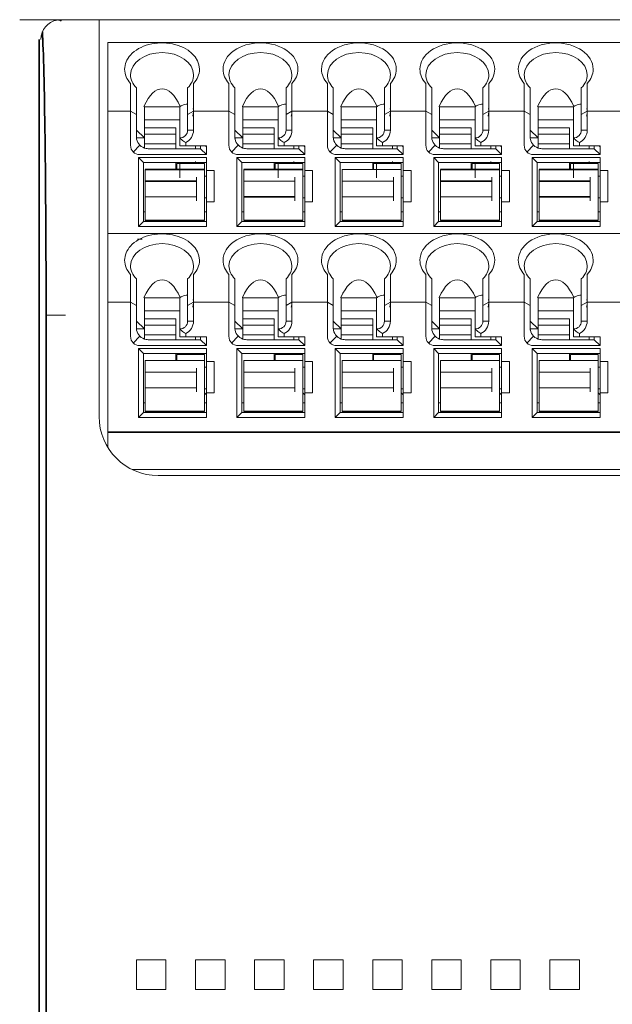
# Model space of a CAD drawing. Header units: millimetres. Extents: x -21323 to 21581, y 0 to 297.
# Tile 6 of 11: x 94 to 124, y 160 to 210. Entities that reach past the tile are written whole.
import ezdxf

# ---------------------------------------------------------------- set-up
doc = ezdxf.new("R2010")
doc.units = ezdxf.units.MM
doc.layers.add('1', color=7, linetype='Continuous')

msp = doc.modelspace()

# ---------------------------------------------------------------- linework, layer by layer
at = {"layer": '1', "color": 7, "linetype": 'Continuous', "lineweight": 18}
for p, q in [((94.167, 210.454), (96.167, 210.454)), ((96.45, 210.454), (96.167, 210.454)), ((96.167, 210.454), (96.246, 210.454)), ((96.246, 210.454), (98.2, 210.454)), ((152.349, 210.454), (96.45, 210.454)), ((98.2, 210.454), (98.2, 195.454)), ((98.65, 209.304), (98.65, 205.804)), ((149.85, 209.304), (98.65, 209.304)), ((99.8, 205.804), (99.8, 207.211)), ((103, 207.211), (103, 205.804)), ((104.8, 205.804), (104.8, 207.211)), ((108, 207.211), (108, 205.804)), ((109.8, 205.804), (109.8, 207.211)), ((113, 207.211), (113, 205.804)), ((114.8, 205.804), (114.8, 207.211)), ((118, 207.211), (118, 205.804)), ((119.8, 205.804), (119.8, 207.211)), ((123, 207.211), (123, 205.804)), ((100.1, 206.994), (100.1, 205.638)), ((102.7, 206.994), (102.7, 205.638)), ((105.1, 205.638), (105.1, 206.994)), ((107.7, 206.994), (107.7, 205.638)), ((110.1, 205.638), (110.1, 206.994)), ((112.7, 206.994), (112.7, 205.638)), ((115.1, 205.638), (115.1, 206.994)), ((117.7, 206.994), (117.7, 205.638)), ((120.1, 205.638), (120.1, 206.994)), ((122.7, 206.994), (122.7, 205.638)), ((100.5, 206.027), (100.479, 206.054)), ((102.3, 206.027), (100.5, 206.027)), ((100.5, 204.965), (100.5, 206.027)), ((102.32, 206.054), (102.3, 206.027)), ((102.3, 204.448), (102.3, 206.027)), ((105.5, 206.027), (105.479, 206.054)), ((105.5, 206.027), (107.3, 206.027)), ((105.5, 206.027), (105.5, 204.965)), ((107.32, 206.054), (107.3, 206.027)), ((107.3, 204.448), (107.3, 206.027)), ((110.5, 206.027), (110.479, 206.054)), ((110.5, 206.027), (112.3, 206.027)), ((110.5, 206.027), (110.5, 204.965)), ((112.32, 206.054), (112.3, 206.027)), ((112.3, 204.448), (112.3, 206.027)), ((115.5, 206.027), (115.479, 206.054)), ((115.5, 206.027), (117.3, 206.027)), ((115.5, 206.027), (115.5, 204.965)), ((117.32, 206.054), (117.3, 206.027)), ((117.3, 204.448), (117.3, 206.027)), ((120.5, 206.027), (120.479, 206.054)), ((120.5, 206.027), (122.3, 206.027)), ((120.5, 206.027), (120.5, 204.965)), ((122.32, 206.054), (122.3, 206.027)), ((122.3, 204.448), (122.3, 206.027)), ((98.65, 199.604), (98.65, 205.804)), ((99.8, 205.804), (98.65, 205.804)), ((100.1, 205.638), (99.8, 205.804)), ((99.8, 204.084), (99.8, 205.804)), ((100.1, 204.504), (100.1, 205.638)), ((102.7, 205.638), (103, 205.804)), ((102.7, 205.638), (102.7, 204.848)), ((104.8, 205.804), (103, 205.804)), ((103, 205.804), (103, 204.847)), ((105.1, 205.638), (104.8, 205.804)), ((104.8, 204.084), (104.8, 205.804)), ((105.1, 204.504), (105.1, 205.638)), ((107.7, 205.638), (108, 205.804)), ((107.7, 205.638), (107.7, 204.848)), ((109.8, 205.804), (108, 205.804)), ((108, 205.804), (108, 204.847)), ((110.1, 205.638), (109.8, 205.804)), ((109.8, 204.084), (109.8, 205.804)), ((110.1, 204.504), (110.1, 205.638)), ((112.7, 205.638), (113, 205.804)), ((112.7, 205.638), (112.7, 204.848)), ((114.8, 205.804), (113, 205.804)), ((113, 205.804), (113, 204.847)), ((115.1, 205.638), (114.8, 205.804)), ((114.8, 204.084), (114.8, 205.804)), ((115.1, 204.504), (115.1, 205.638)), ((117.7, 205.638), (118, 205.804)), ((117.7, 205.638), (117.7, 204.848)), ((119.8, 205.804), (118, 205.804)), ((118, 205.804), (118, 204.847)), ((120.1, 205.638), (119.8, 205.804)), ((119.8, 204.084), (119.8, 205.804)), ((120.1, 204.504), (120.1, 205.638)), ((122.7, 205.638), (123, 205.804)), ((122.7, 205.638), (122.7, 204.848)), ((124.8, 205.804), (123, 205.804)), ((123, 205.804), (123, 204.847)), ((100.5, 205.366), (102.3, 205.366)), ((105.5, 205.366), (107.3, 205.366)), ((110.5, 205.366), (112.3, 205.366)), ((115.5, 205.366), (117.3, 205.366)), ((120.5, 205.366), (122.3, 205.366)), ((100.1, 204.852), (100.5, 204.448)), ((102.1, 204.965), (100.5, 204.965)), ((100.5, 204.942), (100.5, 204.965)), ((100.5, 204.942), (100.5, 204.638)), ((100.5, 204.151), (100.5, 204.638)), ((100.5, 204.638), (102.1, 204.638)), ((102.1, 204.965), (102.1, 204.942)), ((102.1, 204.638), (102.1, 204.942)), ((102.1, 204.638), (102.1, 204.151)), ((102.7, 204.848), (103, 204.847)), ((105.1, 204.852), (105.5, 204.448)), ((107.1, 204.965), (105.5, 204.965)), ((105.5, 204.942), (105.5, 204.965)), ((105.5, 204.942), (105.5, 204.638)), ((105.5, 204.151), (105.5, 204.638)), ((105.5, 204.638), (107.1, 204.638)), ((107.1, 204.965), (107.1, 204.942)), ((107.1, 204.638), (107.1, 204.942)), ((107.1, 204.638), (107.1, 204.151)), ((107.7, 204.848), (108, 204.847)), ((110.1, 204.852), (110.5, 204.448)), ((112.1, 204.965), (110.5, 204.965)), ((110.5, 204.942), (110.5, 204.965)), ((110.5, 204.942), (110.5, 204.638)), ((110.5, 204.151), (110.5, 204.638)), ((110.5, 204.638), (112.1, 204.638)), ((112.1, 204.965), (112.1, 204.942)), ((112.1, 204.638), (112.1, 204.942)), ((112.1, 204.638), (112.1, 204.151)), ((112.7, 204.848), (113, 204.847)), ((115.1, 204.852), (115.5, 204.448)), ((117.1, 204.965), (115.5, 204.965)), ((115.5, 204.942), (115.5, 204.965)), ((115.5, 204.942), (115.5, 204.638)), ((115.5, 204.151), (115.5, 204.638)), ((115.5, 204.638), (117.1, 204.638)), ((117.1, 204.965), (117.1, 204.942)), ((117.1, 204.638), (117.1, 204.942)), ((117.1, 204.638), (117.1, 204.151)), ((117.7, 204.848), (118, 204.847)), ((120.1, 204.852), (120.5, 204.448)), ((122.1, 204.965), (120.5, 204.965)), ((120.5, 204.942), (120.5, 204.965)), ((120.5, 204.942), (120.5, 204.638)), ((120.5, 204.151), (120.5, 204.638)), ((120.5, 204.638), (122.1, 204.638)), ((122.1, 204.965), (122.1, 204.942)), ((122.1, 204.638), (122.1, 204.942)), ((122.1, 204.638), (122.1, 204.151)), ((122.7, 204.848), (123, 204.847)), ((100.102, 204.448), (100.5, 204.448)), ((100.5, 204.151), (100.5, 204.047)), ((100.5, 204.151), (102.1, 204.151)), ((100.5, 204.047), (100.5, 203.938)), ((102.1, 203.904), (102.1, 204.151)), ((102.3, 204.448), (102.3, 204.054)), ((102.3, 204.054), (102.6, 204.054)), ((102.6, 204.215), (102.6, 204.054)), ((102.6, 204.054), (103.65, 204.054)), ((103.1, 204.054), (103.1, 203.904)), ((103.35, 203.904), (103.35, 204.054)), ((103.65, 204.004), (103.6, 204.054)), ((103.65, 203.604), (103.65, 204.054)), ((105.5, 204.448), (105.102, 204.448)), ((105.5, 204.151), (105.5, 204.047)), ((105.5, 204.151), (107.1, 204.151)), ((105.5, 204.047), (105.5, 203.938)), ((107.1, 203.904), (107.1, 204.151)), ((107.3, 204.448), (107.3, 204.054)), ((107.3, 204.054), (107.6, 204.054)), ((107.6, 204.215), (107.6, 204.054)), ((107.6, 204.054), (108.65, 204.054)), ((108.1, 204.054), (108.1, 203.904)), ((108.35, 203.904), (108.35, 204.054)), ((108.65, 204.004), (108.6, 204.054)), ((108.65, 203.604), (108.65, 204.054)), ((110.5, 204.448), (110.102, 204.448)), ((110.5, 204.151), (110.5, 204.047)), ((110.5, 204.151), (112.1, 204.151)), ((110.5, 204.047), (110.5, 203.938)), ((112.1, 203.904), (112.1, 204.151)), ((112.3, 204.448), (112.3, 204.054)), ((112.3, 204.054), (112.6, 204.054)), ((112.6, 204.215), (112.6, 204.054)), ((112.6, 204.054), (113.65, 204.054)), ((113.1, 204.054), (113.1, 203.904)), ((113.35, 203.904), (113.35, 204.054)), ((113.65, 204.004), (113.6, 204.054)), ((113.65, 203.604), (113.65, 204.054)), ((115.5, 204.448), (115.102, 204.448)), ((115.5, 204.151), (115.5, 204.047)), ((115.5, 204.151), (117.1, 204.151)), ((115.5, 204.047), (115.5, 203.938)), ((117.1, 203.904), (117.1, 204.151)), ((117.3, 204.448), (117.3, 204.054)), ((117.3, 204.054), (117.6, 204.054)), ((117.6, 204.215), (117.6, 204.054)), ((117.6, 204.054), (118.65, 204.054)), ((118.1, 204.054), (118.1, 203.904)), ((118.35, 203.904), (118.35, 204.054)), ((118.65, 204.004), (118.6, 204.054)), ((118.65, 203.604), (118.65, 204.054)), ((120.5, 204.448), (120.102, 204.448)), ((120.5, 204.151), (120.5, 204.047)), ((120.5, 204.151), (122.1, 204.151)), ((120.5, 204.047), (120.5, 203.938)), ((122.1, 203.904), (122.1, 204.151)), ((122.3, 204.448), (122.3, 204.054)), ((122.3, 204.054), (122.6, 204.054)), ((122.6, 204.215), (122.6, 204.054)), ((122.6, 204.054), (123.65, 204.054)), ((123.1, 204.054), (123.1, 203.904)), ((123.35, 203.904), (123.35, 204.054)), ((123.65, 204.004), (123.6, 204.054)), ((123.65, 203.604), (123.65, 204.054)), ((103.65, 203.604), (100.28, 203.604)), ((100.7, 203.904), (103.35, 203.904)), ((103.35, 203.904), (103.65, 203.604)), ((108.65, 203.604), (105.28, 203.604)), ((105.7, 203.904), (108.35, 203.904)), ((108.35, 203.904), (108.65, 203.604)), ((113.65, 203.604), (110.28, 203.604)), ((110.7, 203.904), (113.35, 203.904)), ((113.35, 203.904), (113.65, 203.604)), ((118.65, 203.604), (115.28, 203.604)), ((115.7, 203.904), (118.35, 203.904)), ((118.35, 203.904), (118.65, 203.604)), ((123.65, 203.604), (120.28, 203.604)), ((120.7, 203.904), (123.35, 203.904)), ((123.35, 203.904), (123.65, 203.604)), ((100.45, 203.204), (100.2, 203.454)), ((100.2, 199.954), (100.2, 203.454)), ((100.2, 203.454), (103.65, 203.454)), ((100.45, 203.204), (100.45, 200.204)), ((100.45, 203.204), (103.65, 203.204)), ((102.1, 202.854), (102.1, 203.204)), ((102.15, 203.154), (102.15, 202.854)), ((102.15, 203.154), (103.55, 203.154)), ((102.3, 203.154), (102.3, 202.423)), ((103.1, 203.204), (103.1, 203.247)), ((103.35, 203.154), (103.35, 203.204)), ((103.55, 203.154), (103.55, 202.854)), ((103.65, 202.804), (103.65, 203.454)), ((105.45, 203.204), (105.2, 203.454)), ((105.2, 199.954), (105.2, 203.454)), ((105.2, 203.454), (108.65, 203.454)), ((105.45, 200.204), (105.45, 203.204)), ((108.65, 203.204), (105.45, 203.204)), ((107.1, 202.854), (107.1, 203.204)), ((107.15, 203.154), (107.15, 202.854)), ((107.15, 203.154), (108.55, 203.154)), ((107.3, 203.154), (107.3, 202.423)), ((108.1, 203.204), (108.1, 203.247)), ((108.35, 203.204), (108.35, 203.154)), ((108.55, 203.154), (108.55, 202.854)), ((108.65, 202.804), (108.65, 203.454)), ((110.45, 203.204), (110.2, 203.454)), ((110.2, 199.954), (110.2, 203.454)), ((110.2, 203.454), (113.65, 203.454)), ((110.45, 200.204), (110.45, 203.204)), ((113.65, 203.204), (110.45, 203.204)), ((112.1, 202.854), (112.1, 203.204)), ((112.15, 203.154), (112.15, 202.854)), ((112.15, 203.154), (113.55, 203.154)), ((112.3, 203.154), (112.3, 202.423)), ((113.1, 203.204), (113.1, 203.247)), ((113.35, 203.204), (113.35, 203.154)), ((113.55, 203.154), (113.55, 202.854)), ((113.65, 202.804), (113.65, 203.454)), ((115.45, 203.204), (115.2, 203.454)), ((115.2, 199.954), (115.2, 203.454)), ((115.2, 203.454), (118.65, 203.454)), ((115.45, 200.204), (115.45, 203.204)), ((118.65, 203.204), (115.45, 203.204)), ((117.1, 202.854), (117.1, 203.204)), ((117.15, 203.154), (117.15, 202.854)), ((117.15, 203.154), (118.55, 203.154)), ((117.3, 203.154), (117.3, 202.423)), ((118.1, 203.204), (118.1, 203.247)), ((118.35, 203.204), (118.35, 203.154)), ((118.55, 203.154), (118.55, 202.854)), ((118.65, 202.804), (118.65, 203.454)), ((120.45, 203.204), (120.2, 203.454)), ((120.2, 199.954), (120.2, 203.454)), ((120.2, 203.454), (123.65, 203.454)), ((123.65, 203.204), (120.45, 203.204)), ((120.45, 200.204), (120.45, 203.204)), ((122.1, 202.854), (122.1, 203.204)), ((122.15, 203.154), (122.15, 202.854)), ((122.15, 203.154), (123.55, 203.154)), ((122.3, 203.154), (122.3, 202.423)), ((123.1, 203.204), (123.1, 203.247)), ((123.35, 203.204), (123.35, 203.154)), ((123.55, 203.154), (123.55, 202.854)), ((123.65, 202.804), (123.65, 203.454)), ((100.55, 202.854), (100.55, 202.554)), ((100.55, 202.854), (103.55, 202.854)), ((100.55, 202.454), (100.55, 202.554)), ((103.55, 202.554), (103.55, 202.854)), ((103.55, 202.554), (103.55, 200.554)), ((103.55, 202.504), (103.65, 202.504)), ((103.65, 201.204), (103.65, 202.804)), ((104.05, 202.804), (103.65, 202.804)), ((104.05, 202.804), (104.05, 201.204)), ((105.55, 202.854), (105.55, 202.554)), ((105.55, 202.854), (108.55, 202.854)), ((105.55, 202.454), (105.55, 202.554)), ((108.55, 202.554), (108.55, 202.854)), ((108.55, 202.554), (108.55, 200.554)), ((108.55, 202.504), (108.65, 202.504)), ((108.65, 201.204), (108.65, 202.804)), ((109.05, 202.804), (108.65, 202.804)), ((109.05, 202.804), (109.05, 201.204)), ((110.55, 202.854), (113.55, 202.854)), ((110.55, 202.854), (110.55, 202.554)), ((110.55, 202.454), (110.55, 202.554)), ((113.55, 202.554), (113.55, 202.854)), ((113.55, 202.554), (113.55, 200.554)), ((113.55, 202.504), (113.65, 202.504)), ((113.65, 201.204), (113.65, 202.804)), ((114.05, 202.804), (113.65, 202.804)), ((114.05, 202.804), (114.05, 201.204)), ((115.55, 202.854), (118.55, 202.854)), ((115.55, 202.854), (115.55, 202.554)), ((115.55, 202.454), (115.55, 202.554)), ((118.55, 202.554), (118.55, 202.854)), ((118.55, 202.554), (118.55, 200.554)), ((118.55, 202.504), (118.65, 202.504)), ((118.65, 201.204), (118.65, 202.804)), ((119.05, 202.804), (118.65, 202.804)), ((119.05, 202.804), (119.05, 201.204)), ((120.55, 202.854), (123.55, 202.854)), ((120.55, 202.854), (120.55, 202.554)), ((120.55, 202.454), (120.55, 202.554)), ((123.55, 202.554), (123.55, 202.854)), ((123.55, 202.554), (123.55, 200.554)), ((123.55, 202.504), (123.65, 202.504)), ((123.65, 201.204), (123.65, 202.804)), ((124.05, 202.804), (123.65, 202.804)), ((124.05, 202.804), (124.05, 201.204)), ((100.55, 202.454), (100.55, 202.254)), ((100.55, 201.454), (100.55, 202.254)), ((103.15, 202.254), (100.55, 202.254)), ((103.15, 202.454), (103.15, 201.254)), ((105.55, 202.454), (105.55, 202.254)), ((105.55, 201.454), (105.55, 202.254)), ((108.15, 202.254), (105.55, 202.254)), ((108.15, 202.454), (108.15, 201.254)), ((110.55, 202.454), (110.55, 202.254)), ((110.55, 201.454), (110.55, 202.254)), ((113.15, 202.254), (110.55, 202.254)), ((113.15, 202.454), (113.15, 201.254)), ((115.55, 202.454), (115.55, 202.254)), ((115.55, 201.454), (115.55, 202.254)), ((118.15, 202.254), (115.55, 202.254)), ((118.15, 202.454), (118.15, 201.254)), ((120.55, 202.454), (120.55, 202.254)), ((120.55, 201.454), (120.55, 202.254)), ((123.15, 202.254), (120.55, 202.254)), ((123.15, 202.454), (123.15, 201.254)), ((100.55, 201.454), (103.15, 201.454)), ((100.55, 201.454), (100.55, 201.254)), ((100.55, 200.554), (100.55, 201.254)), ((103.65, 201.404), (103.55, 201.404)), ((103.65, 199.954), (103.65, 201.204)), ((103.65, 201.204), (104.05, 201.204)), ((105.55, 201.454), (105.55, 201.254)), ((105.55, 201.454), (108.15, 201.454)), ((105.55, 200.554), (105.55, 201.254)), ((108.65, 201.404), (108.55, 201.404)), ((108.65, 199.954), (108.65, 201.204)), ((108.65, 201.204), (109.05, 201.204)), ((110.55, 201.454), (113.15, 201.454)), ((110.55, 201.454), (110.55, 201.254)), ((110.55, 200.554), (110.55, 201.254)), ((113.65, 201.404), (113.55, 201.404)), ((113.65, 199.954), (113.65, 201.204)), ((113.65, 201.204), (114.05, 201.204)), ((115.55, 201.454), (118.15, 201.454)), ((115.55, 201.454), (115.55, 201.254)), ((115.55, 200.554), (115.55, 201.254)), ((118.65, 201.404), (118.55, 201.404)), ((118.65, 199.954), (118.65, 201.204)), ((118.65, 201.204), (119.05, 201.204)), ((120.55, 201.454), (120.55, 201.254)), ((120.55, 201.454), (123.15, 201.454)), ((120.55, 200.554), (120.55, 201.254)), ((123.65, 201.404), (123.55, 201.404)), ((123.65, 199.954), (123.65, 201.204)), ((123.65, 201.204), (124.05, 201.204)), ((100.45, 200.704), (100.55, 200.704)), ((100.55, 200.554), (100.55, 200.254)), ((103.55, 200.704), (103.65, 200.704)), ((103.55, 200.254), (103.55, 200.554)), ((105.55, 200.704), (105.45, 200.704)), ((105.55, 200.554), (105.55, 200.254)), ((108.65, 200.704), (108.55, 200.704)), ((108.55, 200.254), (108.55, 200.554)), ((110.55, 200.704), (110.45, 200.704)), ((110.55, 200.554), (110.55, 200.254)), ((113.65, 200.704), (113.55, 200.704)), ((113.55, 200.254), (113.55, 200.554)), ((115.55, 200.704), (115.45, 200.704)), ((115.55, 200.554), (115.55, 200.254)), ((118.65, 200.704), (118.55, 200.704)), ((118.55, 200.254), (118.55, 200.554)), ((120.55, 200.704), (120.45, 200.704)), ((120.55, 200.554), (120.55, 200.254)), ((123.65, 200.704), (123.55, 200.704)), ((123.55, 200.254), (123.55, 200.554)), ((100.45, 200.204), (100.2, 199.954)), ((103.65, 200.204), (100.45, 200.204)), ((103.55, 200.254), (100.55, 200.254)), ((105.45, 200.204), (105.2, 199.954)), ((108.65, 200.204), (105.45, 200.204)), ((108.55, 200.254), (105.55, 200.254)), ((110.45, 200.204), (110.2, 199.954)), ((113.65, 200.204), (110.45, 200.204)), ((113.55, 200.254), (110.55, 200.254)), ((115.45, 200.204), (115.2, 199.954)), ((118.65, 200.204), (115.45, 200.204)), ((118.55, 200.254), (115.55, 200.254)), ((120.45, 200.204), (120.2, 199.954)), ((123.65, 200.204), (120.45, 200.204)), ((123.55, 200.254), (120.55, 200.254)), ((98.65, 199.604), (149.85, 199.604)), ((98.65, 199.604), (98.65, 196.104)), ((100.2, 199.954), (103.65, 199.954)), ((108.65, 199.954), (105.2, 199.954)), ((113.65, 199.954), (110.2, 199.954)), ((118.65, 199.954), (115.2, 199.954)), ((123.65, 199.954), (120.2, 199.954)), ((100.15, 199.304), (100.39, 199.304)), ((99.8, 196.104), (99.8, 197.511)), ((103, 197.511), (103, 196.104)), ((104.8, 196.104), (104.8, 197.511)), ((108, 197.511), (108, 196.104)), ((109.8, 196.104), (109.8, 197.511)), ((113, 197.511), (113, 196.104)), ((114.8, 196.104), (114.8, 197.511)), ((118, 197.511), (118, 196.104)), ((119.8, 196.104), (119.8, 197.511)), ((123, 197.511), (123, 196.104)), ((100.1, 197.294), (100.1, 195.938)), ((102.7, 197.294), (102.7, 195.938)), ((105.1, 195.938), (105.1, 197.294)), ((107.7, 197.294), (107.7, 195.938)), ((110.1, 195.938), (110.1, 197.294)), ((112.7, 197.294), (112.7, 195.938)), ((115.1, 195.938), (115.1, 197.294)), ((117.7, 197.294), (117.7, 195.938)), ((120.1, 195.938), (120.1, 197.294)), ((122.7, 197.294), (122.7, 195.938)), ((99.8, 196.104), (98.65, 196.104)), ((98.65, 189.78), (98.65, 196.104)), ((100.1, 195.938), (99.8, 196.104)), ((99.8, 194.384), (99.8, 196.104)), ((100.5, 196.327), (100.479, 196.354)), ((102.3, 196.327), (100.5, 196.327)), ((100.5, 195.265), (100.5, 196.327)), ((102.32, 196.354), (102.3, 196.327)), ((102.3, 194.748), (102.3, 196.327)), ((102.7, 195.938), (103, 196.104)), ((104.8, 196.104), (103, 196.104)), ((103, 196.104), (103, 195.147)), ((105.1, 195.938), (104.8, 196.104)), ((104.8, 194.384), (104.8, 196.104)), ((105.5, 196.327), (105.479, 196.354)), ((105.5, 196.327), (107.3, 196.327)), ((105.5, 196.327), (105.5, 195.265)), ((107.32, 196.354), (107.3, 196.327)), ((107.3, 194.748), (107.3, 196.327)), ((107.7, 195.938), (108, 196.104)), ((109.8, 196.104), (108, 196.104)), ((108, 196.104), (108, 195.147)), ((110.1, 195.938), (109.8, 196.104)), ((109.8, 194.384), (109.8, 196.104)), ((110.5, 196.327), (110.479, 196.354)), ((110.5, 196.327), (112.3, 196.327)), ((110.5, 196.327), (110.5, 195.265)), ((112.32, 196.354), (112.3, 196.327)), ((112.3, 194.748), (112.3, 196.327)), ((112.7, 195.938), (113, 196.104)), ((114.8, 196.104), (113, 196.104)), ((113, 196.104), (113, 195.147)), ((115.1, 195.938), (114.8, 196.104)), ((114.8, 194.384), (114.8, 196.104)), ((115.5, 196.327), (115.479, 196.354)), ((115.5, 196.327), (117.3, 196.327)), ((115.5, 196.327), (115.5, 195.265)), ((117.32, 196.354), (117.3, 196.327)), ((117.3, 194.748), (117.3, 196.327)), ((117.7, 195.938), (118, 196.104)), ((119.8, 196.104), (118, 196.104)), ((118, 196.104), (118, 195.147)), ((120.1, 195.938), (119.8, 196.104)), ((119.8, 194.384), (119.8, 196.104)), ((120.5, 196.327), (120.479, 196.354)), ((120.5, 196.327), (122.3, 196.327)), ((120.5, 196.327), (120.5, 195.265)), ((122.32, 196.354), (122.3, 196.327)), ((122.3, 194.748), (122.3, 196.327)), ((122.7, 195.938), (123, 196.104)), ((124.8, 196.104), (123, 196.104)), ((123, 196.104), (123, 195.147)), ((100.1, 194.804), (100.1, 195.938)), ((100.5, 195.666), (102.3, 195.666)), ((102.7, 195.938), (102.7, 195.148)), ((105.1, 194.804), (105.1, 195.938)), ((105.5, 195.666), (107.3, 195.666)), ((107.7, 195.938), (107.7, 195.148)), ((110.1, 194.804), (110.1, 195.938)), ((110.5, 195.666), (112.3, 195.666)), ((112.7, 195.938), (112.7, 195.148)), ((115.1, 194.804), (115.1, 195.938)), ((115.5, 195.666), (117.3, 195.666)), ((117.7, 195.938), (117.7, 195.148)), ((120.1, 194.804), (120.1, 195.938)), ((120.5, 195.666), (122.3, 195.666)), ((122.7, 195.938), (122.7, 195.148)), ((96.49, 195.454), (95.491, 195.454)), ((98.2, 190.304), (98.2, 195.454)), ((100.1, 195.152), (100.5, 194.748)), ((102.1, 195.265), (100.5, 195.265)), ((100.5, 195.242), (100.5, 195.265)), ((100.5, 195.242), (100.5, 194.938)), ((102.1, 195.265), (102.1, 195.242)), ((102.1, 194.938), (102.1, 195.242)), ((103, 195.147), (102.7, 195.148)), ((105.1, 195.152), (105.5, 194.748)), ((107.1, 195.265), (105.5, 195.265)), ((105.5, 195.242), (105.5, 195.265)), ((105.5, 195.242), (105.5, 194.938)), ((107.1, 195.265), (107.1, 195.242)), ((107.1, 194.938), (107.1, 195.242)), ((108, 195.147), (107.7, 195.148)), ((110.1, 195.152), (110.5, 194.748)), ((112.1, 195.265), (110.5, 195.265)), ((110.5, 195.242), (110.5, 195.265)), ((110.5, 195.242), (110.5, 194.938)), ((112.1, 195.265), (112.1, 195.242)), ((112.1, 194.938), (112.1, 195.242)), ((113, 195.147), (112.7, 195.148)), ((115.1, 195.152), (115.5, 194.748)), ((117.1, 195.265), (115.5, 195.265)), ((115.5, 195.242), (115.5, 195.265)), ((115.5, 195.242), (115.5, 194.938)), ((117.1, 195.265), (117.1, 195.242)), ((117.1, 194.938), (117.1, 195.242)), ((118, 195.147), (117.7, 195.148)), ((120.1, 195.152), (120.5, 194.748)), ((122.1, 195.265), (120.5, 195.265)), ((120.5, 195.242), (120.5, 195.265)), ((120.5, 195.242), (120.5, 194.938)), ((122.1, 195.265), (122.1, 195.242)), ((122.1, 194.938), (122.1, 195.242)), ((123, 195.147), (122.7, 195.148)), ((100.102, 194.748), (100.5, 194.748)), ((100.5, 194.938), (102.1, 194.938)), ((100.5, 194.451), (100.5, 194.938)), ((102.1, 194.938), (102.1, 194.451)), ((102.3, 194.748), (102.3, 194.354)), ((102.6, 194.515), (102.6, 194.354)), ((105.5, 194.748), (105.102, 194.748)), ((105.5, 194.451), (105.5, 194.938)), ((105.5, 194.938), (107.1, 194.938)), ((107.1, 194.938), (107.1, 194.451)), ((107.3, 194.748), (107.3, 194.354)), ((107.6, 194.515), (107.6, 194.354)), ((110.5, 194.748), (110.102, 194.748)), ((110.5, 194.451), (110.5, 194.938)), ((110.5, 194.938), (112.1, 194.938)), ((112.1, 194.938), (112.1, 194.451)), ((112.3, 194.748), (112.3, 194.354)), ((112.6, 194.515), (112.6, 194.354)), ((115.5, 194.748), (115.102, 194.748)), ((115.5, 194.451), (115.5, 194.938)), ((115.5, 194.938), (117.1, 194.938)), ((117.1, 194.938), (117.1, 194.451)), ((117.3, 194.748), (117.3, 194.354)), ((117.6, 194.515), (117.6, 194.354)), ((120.5, 194.748), (120.102, 194.748)), ((120.5, 194.451), (120.5, 194.938)), ((120.5, 194.938), (122.1, 194.938)), ((122.1, 194.938), (122.1, 194.451)), ((122.3, 194.748), (122.3, 194.354)), ((122.6, 194.515), (122.6, 194.354)), ((100.5, 194.451), (100.5, 194.347)), ((100.5, 194.451), (102.1, 194.451)), ((100.5, 194.347), (100.5, 194.238)), ((103.35, 194.204), (100.7, 194.204)), ((102.1, 194.204), (102.1, 194.451)), ((102.3, 194.354), (102.6, 194.354)), ((102.6, 194.354), (103.65, 194.354)), ((103.1, 194.354), (103.1, 194.204)), ((103.35, 194.204), (103.35, 194.354)), ((103.35, 194.204), (103.65, 193.904)), ((103.65, 193.904), (103.65, 194.354)), ((105.5, 194.451), (105.5, 194.347)), ((105.5, 194.451), (107.1, 194.451)), ((105.5, 194.347), (105.5, 194.238)), ((108.35, 194.204), (105.7, 194.204)), ((107.1, 194.204), (107.1, 194.451)), ((107.3, 194.354), (107.6, 194.354)), ((107.6, 194.354), (108.65, 194.354)), ((108.1, 194.354), (108.1, 194.204)), ((108.35, 194.204), (108.35, 194.354)), ((108.35, 194.204), (108.65, 193.904)), ((108.65, 193.904), (108.65, 194.354)), ((110.5, 194.451), (110.5, 194.347)), ((110.5, 194.451), (112.1, 194.451)), ((110.5, 194.347), (110.5, 194.238)), ((113.35, 194.204), (110.7, 194.204)), ((112.1, 194.204), (112.1, 194.451)), ((112.3, 194.354), (112.6, 194.354)), ((112.6, 194.354), (113.65, 194.354)), ((113.1, 194.354), (113.1, 194.204)), ((113.35, 194.204), (113.35, 194.354)), ((113.35, 194.204), (113.65, 193.904)), ((113.65, 193.904), (113.65, 194.354)), ((115.5, 194.451), (115.5, 194.347)), ((115.5, 194.451), (117.1, 194.451)), ((115.5, 194.347), (115.5, 194.238)), ((118.35, 194.204), (115.7, 194.204)), ((117.1, 194.204), (117.1, 194.451)), ((117.3, 194.354), (117.6, 194.354)), ((117.6, 194.354), (118.65, 194.354)), ((118.1, 194.354), (118.1, 194.204)), ((118.35, 194.204), (118.35, 194.354)), ((118.35, 194.204), (118.65, 193.904)), ((118.65, 193.904), (118.65, 194.354)), ((120.5, 194.451), (120.5, 194.347)), ((120.5, 194.451), (122.1, 194.451)), ((120.5, 194.347), (120.5, 194.238)), ((123.35, 194.204), (120.7, 194.204)), ((122.1, 194.204), (122.1, 194.451)), ((122.3, 194.354), (122.6, 194.354)), ((122.6, 194.354), (123.65, 194.354)), ((123.1, 194.354), (123.1, 194.204)), ((123.35, 194.204), (123.35, 194.354)), ((123.35, 194.204), (123.65, 193.904)), ((123.65, 193.904), (123.65, 194.354)), ((100.2, 193.754), (100.45, 193.504)), ((100.2, 190.254), (100.2, 193.754)), ((100.2, 193.754), (103.65, 193.754)), ((103.65, 193.904), (100.28, 193.904)), ((100.45, 190.504), (100.45, 193.504)), ((103.65, 193.504), (100.45, 193.504)), ((102.1, 193.154), (102.1, 193.504)), ((102.3, 193.504), (102.3, 193.454)), ((103.1, 193.454), (103.1, 193.504)), ((103.35, 193.454), (103.35, 193.504)), ((103.65, 193.104), (103.65, 193.754)), ((105.2, 193.754), (105.45, 193.504)), ((105.2, 190.254), (105.2, 193.754)), ((105.2, 193.754), (108.65, 193.754)), ((108.65, 193.904), (105.28, 193.904)), ((108.65, 193.504), (105.45, 193.504)), ((105.45, 190.504), (105.45, 193.504)), ((107.1, 193.154), (107.1, 193.504)), ((107.3, 193.504), (107.3, 193.454)), ((108.1, 193.454), (108.1, 193.504)), ((108.35, 193.454), (108.35, 193.504)), ((108.65, 193.104), (108.65, 193.754)), ((110.2, 193.754), (110.45, 193.504)), ((110.2, 190.254), (110.2, 193.754)), ((110.2, 193.754), (113.65, 193.754)), ((113.65, 193.904), (110.28, 193.904)), ((110.45, 190.504), (110.45, 193.504)), ((113.65, 193.504), (110.45, 193.504)), ((112.1, 193.154), (112.1, 193.504)), ((112.3, 193.504), (112.3, 193.454)), ((113.1, 193.454), (113.1, 193.504)), ((113.35, 193.454), (113.35, 193.504)), ((113.65, 193.104), (113.65, 193.754)), ((115.2, 193.754), (115.45, 193.504)), ((115.2, 190.254), (115.2, 193.754)), ((115.2, 193.754), (118.65, 193.754)), ((118.65, 193.904), (115.28, 193.904)), ((118.65, 193.504), (115.45, 193.504)), ((115.45, 190.504), (115.45, 193.504)), ((117.1, 193.154), (117.1, 193.504)), ((117.3, 193.504), (117.3, 193.454)), ((118.1, 193.454), (118.1, 193.504)), ((118.35, 193.454), (118.35, 193.504)), ((118.65, 193.104), (118.65, 193.754)), ((120.2, 193.754), (120.45, 193.504)), ((120.2, 190.254), (120.2, 193.754)), ((120.2, 193.754), (123.65, 193.754)), ((123.65, 193.904), (120.28, 193.904)), ((120.45, 190.504), (120.45, 193.504)), ((123.65, 193.504), (120.45, 193.504)), ((122.1, 193.154), (122.1, 193.504)), ((122.3, 193.504), (122.3, 193.454)), ((123.1, 193.454), (123.1, 193.504)), ((123.35, 193.454), (123.35, 193.504)), ((123.65, 193.104), (123.65, 193.754)), ((100.55, 193.154), (100.55, 192.854)), ((100.55, 193.154), (103.55, 193.154)), ((102.15, 193.454), (102.15, 193.154)), ((102.15, 193.454), (103.55, 193.454)), ((103.55, 193.454), (103.55, 193.154)), ((103.55, 192.854), (103.55, 193.154)), ((103.65, 191.504), (103.65, 193.104)), ((103.65, 193.104), (104.05, 193.104)), ((104.05, 193.104), (104.05, 191.504)), ((105.55, 193.154), (108.55, 193.154)), ((105.55, 193.154), (105.55, 192.854)), ((107.15, 193.454), (107.15, 193.154)), ((107.15, 193.454), (108.55, 193.454)), ((108.55, 193.454), (108.55, 193.154)), ((108.55, 192.854), (108.55, 193.154)), ((108.65, 191.504), (108.65, 193.104)), ((108.65, 193.104), (109.05, 193.104)), ((109.05, 193.104), (109.05, 191.504)), ((110.55, 193.154), (110.55, 192.854)), ((110.55, 193.154), (113.55, 193.154)), ((112.15, 193.454), (112.15, 193.154)), ((112.15, 193.454), (113.55, 193.454)), ((113.55, 193.454), (113.55, 193.154)), ((113.55, 192.854), (113.55, 193.154)), ((113.65, 191.504), (113.65, 193.104)), ((113.65, 193.104), (114.05, 193.104)), ((114.05, 193.104), (114.05, 191.504)), ((115.55, 193.154), (115.55, 192.854)), ((115.55, 193.154), (118.55, 193.154)), ((117.15, 193.454), (117.15, 193.154)), ((117.15, 193.454), (118.55, 193.454)), ((118.55, 193.454), (118.55, 193.154)), ((118.55, 192.854), (118.55, 193.154)), ((118.65, 191.504), (118.65, 193.104)), ((118.65, 193.104), (119.05, 193.104)), ((119.05, 193.104), (119.05, 191.504)), ((120.55, 193.154), (123.55, 193.154)), ((120.55, 193.154), (120.55, 192.854)), ((122.15, 193.454), (122.15, 193.154)), ((122.15, 193.454), (123.55, 193.454)), ((123.55, 193.454), (123.55, 193.154)), ((123.55, 192.854), (123.55, 193.154)), ((123.65, 191.504), (123.65, 193.104)), ((123.65, 193.104), (124.05, 193.104)), ((124.05, 193.104), (124.05, 191.504)), ((100.55, 192.754), (100.55, 192.854)), ((100.55, 192.754), (100.55, 192.554)), ((100.55, 191.754), (100.55, 192.554)), ((103.15, 192.554), (100.55, 192.554)), ((103.15, 192.754), (103.15, 191.554)), ((103.55, 192.854), (103.55, 190.854)), ((103.55, 192.804), (103.65, 192.804)), ((105.55, 192.754), (105.55, 192.854)), ((105.55, 192.754), (105.55, 192.554)), ((105.55, 191.754), (105.55, 192.554)), ((108.15, 192.554), (105.55, 192.554)), ((108.15, 192.754), (108.15, 191.554)), ((108.55, 192.854), (108.55, 190.854)), ((108.55, 192.804), (108.65, 192.804)), ((110.55, 192.754), (110.55, 192.854)), ((110.55, 192.754), (110.55, 192.554)), ((110.55, 191.754), (110.55, 192.554)), ((113.15, 192.554), (110.55, 192.554)), ((113.15, 192.754), (113.15, 191.554)), ((113.55, 192.854), (113.55, 190.854)), ((113.55, 192.804), (113.65, 192.804)), ((115.55, 192.754), (115.55, 192.854)), ((115.55, 192.754), (115.55, 192.554)), ((115.55, 191.754), (115.55, 192.554)), ((118.15, 192.554), (115.55, 192.554)), ((118.15, 192.754), (118.15, 191.554)), ((118.55, 192.854), (118.55, 190.854)), ((118.55, 192.804), (118.65, 192.804)), ((120.55, 192.754), (120.55, 192.854)), ((120.55, 192.754), (120.55, 192.554)), ((120.55, 191.754), (120.55, 192.554)), ((123.15, 192.554), (120.55, 192.554)), ((123.15, 192.754), (123.15, 191.554)), ((123.55, 192.854), (123.55, 190.854)), ((123.55, 192.804), (123.65, 192.804)), ((100.55, 191.754), (103.15, 191.754)), ((100.55, 191.754), (100.55, 191.554)), ((100.55, 190.854), (100.55, 191.554)), ((103.65, 191.704), (103.55, 191.704)), ((103.65, 191.404), (103.55, 191.504)), ((104.05, 191.504), (103.65, 191.504)), ((103.65, 190.254), (103.65, 191.504)), ((105.55, 191.754), (108.15, 191.754)), ((105.55, 191.754), (105.55, 191.554)), ((105.55, 190.854), (105.55, 191.554)), ((108.65, 191.704), (108.55, 191.704)), ((108.65, 191.404), (108.55, 191.504)), ((109.05, 191.504), (108.65, 191.504)), ((108.65, 190.254), (108.65, 191.504)), ((110.55, 191.754), (113.15, 191.754)), ((110.55, 191.754), (110.55, 191.554)), ((110.55, 190.854), (110.55, 191.554)), ((113.65, 191.704), (113.55, 191.704)), ((113.65, 191.404), (113.55, 191.504)), ((114.05, 191.504), (113.65, 191.504)), ((113.65, 190.254), (113.65, 191.504)), ((115.55, 191.754), (115.55, 191.554)), ((115.55, 191.754), (118.15, 191.754)), ((115.55, 190.854), (115.55, 191.554)), ((118.65, 191.704), (118.55, 191.704)), ((118.65, 191.404), (118.55, 191.504)), ((119.05, 191.504), (118.65, 191.504)), ((118.65, 190.254), (118.65, 191.504)), ((120.55, 191.754), (123.15, 191.754)), ((120.55, 191.754), (120.55, 191.554)), ((120.55, 190.854), (120.55, 191.554)), ((123.65, 191.704), (123.55, 191.704)), ((123.65, 191.404), (123.55, 191.504)), ((124.05, 191.504), (123.65, 191.504)), ((123.65, 190.254), (123.65, 191.504)), ((100.45, 191.004), (100.55, 191.004)), ((103.55, 191.004), (103.65, 191.004)), ((105.45, 191.004), (105.55, 191.004)), ((108.55, 191.004), (108.65, 191.004)), ((110.45, 191.004), (110.55, 191.004)), ((113.55, 191.004), (113.65, 191.004)), ((115.45, 191.004), (115.55, 191.004)), ((118.55, 191.004), (118.65, 191.004)), ((120.45, 191.004), (120.55, 191.004)), ((123.55, 191.004), (123.65, 191.004)), ((100.45, 190.504), (100.2, 190.254)), ((103.65, 190.504), (100.45, 190.504)), ((100.55, 190.854), (100.55, 190.554)), ((103.55, 190.554), (100.55, 190.554)), ((103.55, 190.554), (103.55, 190.854)), ((105.45, 190.504), (105.2, 190.254)), ((108.65, 190.504), (105.45, 190.504)), ((105.55, 190.854), (105.55, 190.554)), ((108.55, 190.554), (105.55, 190.554)), ((108.55, 190.554), (108.55, 190.854)), ((110.45, 190.504), (110.2, 190.254)), ((113.65, 190.504), (110.45, 190.504)), ((110.55, 190.854), (110.55, 190.554)), ((113.55, 190.554), (110.55, 190.554)), ((113.55, 190.554), (113.55, 190.854)), ((115.45, 190.504), (115.2, 190.254)), ((118.65, 190.504), (115.45, 190.504)), ((115.55, 190.854), (115.55, 190.554)), ((118.55, 190.554), (115.55, 190.554)), ((118.55, 190.554), (118.55, 190.854)), ((120.45, 190.504), (120.2, 190.254)), ((123.65, 190.504), (120.45, 190.504)), ((120.55, 190.854), (120.55, 190.554)), ((123.55, 190.554), (120.55, 190.554)), ((123.55, 190.554), (123.55, 190.854)), ((100.2, 190.254), (103.65, 190.254)), ((105.2, 190.254), (108.65, 190.254)), ((110.2, 190.254), (113.65, 190.254)), ((115.2, 190.254), (118.65, 190.254)), ((120.2, 190.254), (123.65, 190.254)), ((98.65, 189.78), (98.65, 189.406)), ((98.65, 189.406), (98.65, 188.723)), ((148.607, 187.604), (99.892, 187.604)), ((101.2, 187.304), (147.3, 187.304)), ((101.6, 162.704), (100.1, 162.704)), ((100.1, 162.704), (100.1, 161.204)), ((101.6, 161.204), (101.6, 162.704)), ((104.6, 162.704), (103.1, 162.704)), ((103.1, 162.704), (103.1, 161.204)), ((104.6, 161.204), (104.6, 162.704)), ((107.6, 162.704), (106.1, 162.704)), ((106.1, 162.704), (106.1, 161.204)), ((107.6, 161.204), (107.6, 162.704)), ((110.6, 162.704), (109.1, 162.704)), ((109.1, 162.704), (109.1, 161.204)), ((110.6, 161.204), (110.6, 162.704)), ((113.6, 162.704), (112.1, 162.704)), ((112.1, 162.704), (112.1, 161.204)), ((113.6, 161.204), (113.6, 162.704)), ((116.6, 162.704), (115.1, 162.704)), ((115.1, 162.704), (115.1, 161.204)), ((116.6, 161.204), (116.6, 162.704)), ((119.6, 162.704), (118.1, 162.704)), ((118.1, 162.704), (118.1, 161.204)), ((119.6, 161.204), (119.6, 162.704)), ((122.6, 162.704), (121.1, 162.704)), ((121.1, 162.704), (121.1, 161.204)), ((122.6, 161.204), (122.6, 162.704)), ((100.1, 161.204), (101.6, 161.204)), ((103.1, 161.204), (104.6, 161.204)), ((106.1, 161.204), (107.6, 161.204)), ((109.1, 161.204), (110.6, 161.204)), ((112.1, 161.204), (113.6, 161.204)), ((115.1, 161.204), (116.6, 161.204)), ((118.1, 161.204), (119.6, 161.204)), ((121.1, 161.204), (122.6, 161.204))]:
    msp.add_line(p, q, dxfattribs=at)
at = {"layer": '1', "color": 92, "linetype": 'Continuous', "lineweight": 35}
for p, q in [((95.15, 209.454), (95.15, 111.454)), ((100.275, 204.08), (99.931, 203.735)), ((103.6, 204.054), (103.65, 204.004)), ((104.931, 203.735), (105.275, 204.08)), ((108.65, 204.004), (108.6, 204.054)), ((109.931, 203.735), (110.275, 204.08)), ((113.65, 204.004), (113.6, 204.054)), ((114.931, 203.735), (115.275, 204.08)), ((118.65, 204.004), (118.6, 204.054)), ((119.931, 203.735), (120.275, 204.08)), ((123.65, 204.004), (123.6, 204.054)), ((103.55, 202.854), (100.55, 202.854)), ((108.55, 202.854), (105.55, 202.854)), ((118.55, 202.854), (115.55, 202.854)), ((123.55, 202.854), (120.55, 202.854)), ((103.15, 202.254), (100.55, 202.254)), ((118.15, 202.254), (115.55, 202.254)), ((123.15, 202.254), (120.55, 202.254)), ((108.15, 201.454), (105.55, 201.454)), ((123.15, 201.454), (120.55, 201.454)), ((103.55, 200.254), (100.55, 200.254)), ((108.55, 200.254), (105.55, 200.254)), ((113.55, 200.254), (110.55, 200.254)), ((118.55, 200.254), (115.55, 200.254)), ((123.55, 200.254), (120.55, 200.254)), ((95.508, 125.454), (95.508, 195.454)), ((100.275, 194.38), (99.931, 194.035)), ((104.931, 194.035), (105.275, 194.38)), ((109.931, 194.035), (110.275, 194.38)), ((114.931, 194.035), (115.275, 194.38)), ((119.931, 194.035), (120.275, 194.38)), ((103.65, 191.404), (103.55, 191.504)), ((108.65, 191.404), (108.55, 191.504)), ((113.65, 191.404), (113.55, 191.504)), ((118.65, 191.404), (118.55, 191.504)), ((123.65, 191.404), (123.55, 191.504)), ((103.55, 190.554), (100.55, 190.554)), ((108.55, 190.554), (105.55, 190.554)), ((113.55, 190.554), (110.55, 190.554)), ((118.55, 190.554), (115.55, 190.554)), ((123.55, 190.554), (120.55, 190.554)), ((149.85, 189.504), (98.65, 189.504))]:
    msp.add_line(p, q, dxfattribs=at)
at = {"layer": '1', "color": 7, "linetype": 'Continuous', "lineweight": 18}
for centre, radius, start, end in [((102.3, 204.848), 0.4, 269.9996, 0), ((102.3, 204.848), 0.7, 295.3761, 359.903), ((107.3, 204.848), 0.4, 269.9996, 0), ((107.3, 204.848), 0.7, 295.3761, 359.903), ((112.3, 204.848), 0.4, 269.9996, 0), ((112.3, 204.848), 0.7, 295.3761, 359.903), ((117.3, 204.848), 0.4, 269.9996, 0), ((117.3, 204.848), 0.7, 295.3761, 359.903), ((122.3, 204.848), 0.4, 269.9996, 0), ((122.3, 204.848), 0.7, 295.3761, 359.903), ((100.7, 204.504), 0.6, 190.5504, 259.4499), ((105.7, 204.504), 0.6, 190.55, 259.4499), ((110.7, 204.504), 0.6, 190.55, 259.4499), ((115.7, 204.504), 0.6, 190.55, 259.4499), ((120.7, 204.504), 0.6, 190.55, 259.4499), ((102.3, 195.148), 0.4, 269.9995, 359.9983), ((102.3, 195.148), 0.7, 295.376, 359.8839), ((107.3, 195.148), 0.4, 269.9995, 359.9983), ((107.3, 195.148), 0.7, 295.376, 359.8839), ((112.3, 195.148), 0.4, 269.9995, 359.9983), ((112.3, 195.148), 0.7, 295.376, 359.8839), ((117.3, 195.148), 0.4, 269.9995, 359.9983), ((117.3, 195.148), 0.7, 295.376, 359.8839), ((122.3, 195.148), 0.4, 269.9995, 359.9983), ((122.3, 195.148), 0.7, 295.376, 359.8839), ((100.7, 194.804), 0.6, 190.5503, 259.4499), ((105.7, 194.804), 0.6, 190.55, 259.4499), ((110.7, 194.804), 0.6, 190.55, 259.4499), ((115.7, 194.804), 0.6, 190.55, 259.4499), ((120.7, 194.804), 0.6, 190.55, 259.4499), ((101.2, 190.304), 3, 180, 270)]:
    msp.add_arc(centre, radius, start, end, dxfattribs=at)
for centre, major_axis, ratio, start_param, end_param in [((96.246, 209.454), (0, 1), 0.999848, 0.179169, 1.570794), ((101.4, 207.936), (-1.9, 0), 0.707107, 3.141593, 5.713575), ((106.4, 207.936), (-1.9, 0), 0.707107, 3.141593, 6.283185), ((111.4, 207.936), (-1.9, 0), 0.707107, 3.141593, 6.283185), ((116.4, 207.936), (-1.9, 0), 0.707107, 3.141593, 6.283185), ((121.4, 207.936), (-1.9, 0), 0.707107, 3.141593, 6.283185), ((101.4, 207.936), (-1.9, 0), 0.707107, 5.713575, 6.283185), ((101.4, 207.653), (-1.6, 0), 0.707107, 3.141593, 6.283185), ((106.4, 207.653), (-1.6, 0), 0.707107, 3.141593, 6.283185), ((111.4, 207.653), (-1.6, 0), 0.707107, 3.141593, 6.283185), ((116.4, 207.653), (-1.6, 0), 0.707107, 3.141593, 6.283185), ((121.4, 207.653), (-1.6, 0), 0.707107, 3.141593, 6.283185), ((101.4, 207.936), (-1.9, 0), 0.707107, 0, 0.5696), ((101.4, 207.653), (-1.6, 0), 0.707107, 0, 0.622367), ((101.4, 207.653), (-1.6, 0), 0.707107, 2.51923, 3.141593), ((101.4, 207.936), (-1.9, 0), 0.707107, 2.571994, 3.141593), ((106.4, 207.936), (-1.9, 0), 0.707107, 0, 0.569599), ((106.4, 207.653), (-1.6, 0), 0.707107, 0, 0.622365), ((106.4, 207.653), (-1.6, 0), 0.707107, 2.51923, 3.141593), ((106.4, 207.936), (-1.9, 0), 0.707107, 2.571994, 3.141593), ((111.4, 207.936), (-1.9, 0), 0.707107, 0, 0.569599), ((111.4, 207.653), (-1.6, 0), 0.707107, 0, 0.622365), ((111.4, 207.653), (-1.6, 0), 0.707107, 2.51923, 3.141593), ((111.4, 207.936), (-1.9, 0), 0.707107, 2.571994, 3.141593), ((116.4, 207.936), (-1.9, 0), 0.707107, 0, 0.569599), ((116.4, 207.653), (-1.6, 0), 0.707107, 0, 0.622365), ((116.4, 207.653), (-1.6, 0), 0.707107, 2.51923, 3.141593), ((116.4, 207.936), (-1.9, 0), 0.707107, 2.571994, 3.141593), ((121.4, 207.936), (-1.9, 0), 0.707107, 0, 0.569599), ((121.4, 207.653), (-1.6, 0), 0.707107, 0, 0.622365), ((121.4, 207.653), (-1.6, 0), 0.707107, 2.51923, 3.141593), ((121.4, 207.936), (-1.9, 0), 0.707107, 2.571994, 3.141593), ((101.4, 202.043), (0, -4.903), 0.326357, 2.528668, 3.754517), ((106.4, 202.043), (0, -4.903), 0.326357, 2.528668, 3.754517), ((111.4, 202.043), (0, -4.903), 0.326357, 2.528668, 3.754517), ((116.4, 202.043), (0, -4.903), 0.326357, 2.528668, 3.754517), ((121.4, 202.043), (0, -4.903), 0.326357, 2.528668, 3.754517), ((101.4, 204.198), (1.488, 1.919), 0.306993, 5.702446, 6.037956), ((106.4, 204.198), (1.488, 1.919), 0.306993, 5.702446, 6.037956), ((111.4, 204.198), (1.488, 1.919), 0.306993, 5.702446, 6.037956), ((116.4, 204.198), (1.488, 1.919), 0.306993, 5.702446, 6.037956), ((121.4, 204.198), (1.488, 1.919), 0.306993, 5.702446, 6.037956), ((100.55, 204.354), (0.618, 0.618), 0.685994, 2.540336, 3.742857), ((105.55, 204.354), (0.618, 0.618), 0.685994, 2.540327, 3.742857), ((110.55, 204.354), (0.618, 0.618), 0.685994, 2.540327, 3.742857), ((115.55, 204.354), (0.618, 0.618), 0.685994, 2.540327, 3.742857), ((120.55, 204.354), (0.618, 0.618), 0.685994, 2.540327, 3.742857), ((101.4, 198.236), (-1.9, 0), 0.707107, 3.141593, 5.713575), ((106.4, 198.236), (-1.9, 0), 0.707107, 3.141593, 6.283185), ((111.4, 198.236), (-1.9, 0), 0.707107, 3.141593, 6.283185), ((116.4, 198.236), (-1.9, 0), 0.707107, 3.141593, 6.283185), ((121.4, 198.236), (-1.9, 0), 0.707107, 3.141593, 6.283185), ((101.4, 197.953), (-1.6, 0), 0.707107, 3.141593, 6.283185), ((106.4, 197.953), (-1.6, 0), 0.707107, 3.141593, 6.283185), ((111.4, 197.953), (-1.6, 0), 0.707107, 3.141593, 6.283185), ((116.4, 197.953), (-1.6, 0), 0.707107, 3.141593, 6.283185), ((121.4, 197.953), (-1.6, 0), 0.707107, 3.141593, 6.283185), ((101.4, 198.236), (-1.9, 0), 0.707107, 5.713575, 6.283185), ((101.4, 198.236), (-1.9, 0), 0.707107, 0, 0.5696), ((101.4, 198.236), (-1.9, 0), 0.707107, 2.571995, 3.141593), ((106.4, 198.236), (-1.9, 0), 0.707107, 0, 0.569599), ((106.4, 198.236), (-1.9, 0), 0.707107, 2.571995, 3.141593), ((111.4, 198.236), (-1.9, 0), 0.707107, 0, 0.569599), ((111.4, 198.236), (-1.9, 0), 0.707107, 2.571995, 3.141593), ((116.4, 198.236), (-1.9, 0), 0.707107, 0, 0.569599), ((116.4, 198.236), (-1.9, 0), 0.707107, 2.571995, 3.141593), ((121.4, 198.236), (-1.9, 0), 0.707107, 0, 0.569599), ((121.4, 198.236), (-1.9, 0), 0.707107, 2.571995, 3.141593), ((101.4, 197.953), (-1.6, 0), 0.707107, 0, 0.622366), ((101.4, 192.343), (0, -4.903), 0.326357, 2.528668, 3.754517), ((101.4, 197.953), (-1.6, 0), 0.707107, 2.51923, 3.141593), ((106.4, 197.953), (-1.6, 0), 0.707107, 0, 0.622366), ((106.4, 192.343), (0, -4.903), 0.326357, 2.528668, 3.754517), ((106.4, 197.953), (-1.6, 0), 0.707107, 2.51923, 3.141593), ((111.4, 197.953), (-1.6, 0), 0.707107, 0, 0.622366), ((111.4, 192.343), (0, -4.903), 0.326357, 2.528668, 3.754517), ((111.4, 197.953), (-1.6, 0), 0.707107, 2.51923, 3.141593), ((116.4, 197.953), (-1.6, 0), 0.707107, 0, 0.622366), ((116.4, 192.343), (0, -4.903), 0.326357, 2.528668, 3.754517), ((116.4, 197.953), (-1.6, 0), 0.707107, 2.51923, 3.141593), ((121.4, 197.953), (-1.6, 0), 0.707107, 0, 0.622366), ((121.4, 192.343), (0, -4.903), 0.326357, 2.528668, 3.754517), ((121.4, 197.953), (-1.6, 0), 0.707107, 2.51923, 3.141593), ((101.4, 194.498), (1.488, 1.919), 0.306993, 5.702446, 6.037956), ((106.4, 194.498), (1.488, 1.919), 0.306993, 5.702446, 6.037956), ((111.4, 194.498), (1.488, 1.919), 0.306993, 5.702446, 6.037956), ((116.4, 194.498), (1.488, 1.919), 0.306993, 5.702446, 6.037956), ((121.4, 194.498), (1.488, 1.919), 0.306993, 5.702446, 6.037956), ((100.55, 194.654), (0.618, 0.618), 0.685994, 2.540336, 3.742857), ((105.55, 194.654), (0.618, 0.618), 0.685994, 2.540327, 3.742857), ((110.55, 194.654), (0.618, 0.618), 0.685994, 2.540327, 3.742857), ((115.55, 194.654), (0.618, 0.618), 0.685994, 2.540327, 3.742857), ((120.55, 194.654), (0.618, 0.618), 0.685994, 2.540327, 3.742857)]:
    msp.add_ellipse(centre, major_axis=major_axis, ratio=ratio, start_param=start_param, end_param=end_param, dxfattribs=at)
at = {"layer": '1', "color": 92, "linetype": 'Continuous', "lineweight": 35}
msp.add_ellipse((95.246, 195.454), major_axis=(0, -15), ratio=0.017455, start_param=1.570796, end_param=2.852816, dxfattribs=at)
at = {"layer": '1', "color": 7, "linetype": 'Continuous', "lineweight": 18}
for points, degree in [([(96.268, 210.387), (96.17, 210.455), (96.068, 210.438)], 2), ([(100.11, 204.394), (100.107, 204.406), (100.104, 204.431), (100.1, 204.467), (100.1, 204.492), (100.1, 204.504)], 3), ([(105.11, 204.394), (105.107, 204.406), (105.104, 204.431), (105.1, 204.467), (105.1, 204.492), (105.1, 204.504)], 3), ([(110.11, 204.394), (110.107, 204.406), (110.104, 204.431), (110.1, 204.467), (110.1, 204.492), (110.1, 204.504)], 3), ([(115.11, 204.394), (115.107, 204.406), (115.104, 204.431), (115.1, 204.467), (115.1, 204.492), (115.1, 204.504)], 3), ([(120.11, 204.394), (120.107, 204.406), (120.104, 204.431), (120.1, 204.467), (120.1, 204.492), (120.1, 204.504)], 3), ([(102.3, 204.448), (102.328, 204.419), (102.389, 204.365), (102.489, 204.288), (102.562, 204.239), (102.6, 204.215)], 3), ([(107.3, 204.448), (107.328, 204.419), (107.389, 204.365), (107.489, 204.288), (107.562, 204.239), (107.6, 204.215)], 3), ([(112.3, 204.448), (112.328, 204.419), (112.389, 204.365), (112.489, 204.288), (112.562, 204.239), (112.6, 204.215)], 3), ([(117.3, 204.448), (117.328, 204.419), (117.389, 204.365), (117.489, 204.288), (117.562, 204.239), (117.6, 204.215)], 3), ([(122.3, 204.448), (122.328, 204.419), (122.389, 204.365), (122.489, 204.288), (122.562, 204.239), (122.6, 204.215)], 3), ([(100.59, 203.914), (100.626, 203.907), (100.662, 203.904), (100.7, 203.904)], 3), ([(105.59, 203.914), (105.626, 203.907), (105.662, 203.904), (105.7, 203.904)], 3), ([(110.59, 203.914), (110.626, 203.907), (110.662, 203.904), (110.7, 203.904)], 3), ([(115.59, 203.914), (115.626, 203.907), (115.662, 203.904), (115.7, 203.904)], 3), ([(120.59, 203.914), (120.626, 203.907), (120.662, 203.904), (120.7, 203.904)], 3), ([(100.11, 194.694), (100.107, 194.706), (100.104, 194.731), (100.1, 194.767), (100.1, 194.792), (100.1, 194.804)], 3), ([(102.3, 194.748), (102.328, 194.719), (102.389, 194.665), (102.489, 194.588), (102.562, 194.539), (102.6, 194.515)], 3), ([(105.11, 194.694), (105.107, 194.706), (105.104, 194.731), (105.1, 194.767), (105.1, 194.792), (105.1, 194.804)], 3), ([(107.3, 194.748), (107.328, 194.719), (107.389, 194.665), (107.489, 194.588), (107.562, 194.539), (107.6, 194.515)], 3), ([(110.11, 194.694), (110.107, 194.706), (110.104, 194.731), (110.1, 194.767), (110.1, 194.792), (110.1, 194.804)], 3), ([(112.3, 194.748), (112.328, 194.719), (112.389, 194.665), (112.489, 194.588), (112.562, 194.539), (112.6, 194.515)], 3), ([(115.11, 194.694), (115.107, 194.706), (115.104, 194.731), (115.1, 194.767), (115.1, 194.792), (115.1, 194.804)], 3), ([(117.3, 194.748), (117.328, 194.719), (117.389, 194.665), (117.489, 194.588), (117.562, 194.539), (117.6, 194.515)], 3), ([(120.11, 194.694), (120.107, 194.706), (120.104, 194.731), (120.1, 194.767), (120.1, 194.792), (120.1, 194.804)], 3), ([(122.3, 194.748), (122.328, 194.719), (122.389, 194.665), (122.489, 194.588), (122.562, 194.539), (122.6, 194.515)], 3), ([(100.59, 194.214), (100.626, 194.207), (100.662, 194.204), (100.7, 194.204)], 3), ([(105.7, 194.204), (105.662, 194.204), (105.626, 194.207), (105.59, 194.214)], 3), ([(110.7, 194.204), (110.662, 194.204), (110.626, 194.207), (110.59, 194.214)], 3), ([(115.7, 194.204), (115.662, 194.204), (115.626, 194.207), (115.59, 194.214)], 3), ([(120.7, 194.204), (120.662, 194.204), (120.626, 194.207), (120.59, 194.214)], 3)]:
    msp.add_open_spline(points, degree=degree, dxfattribs=at)
for points, knots in [([(96.246, 210.454), (96.247, 210.453), (96.25, 210.452), (96.255, 210.445), (96.259, 210.433), (96.263, 210.417), (96.266, 210.402), (96.268, 210.392), (96.269, 210.389)], [0, 0, 0, 0, 0.195355, 0.387339, 0.575953, 0.761197, 0.94307, 1, 1, 1, 1]), ([(102.704, 206.171), (102.68, 206.171), (102.616, 206.165), (102.493, 206.133), (102.381, 206.085), (102.32, 206.054)], [0, 0, 0, 0, 0.249606, 0.624803, 1, 1, 1, 1]), ([(107.704, 206.171), (107.68, 206.171), (107.616, 206.165), (107.493, 206.133), (107.381, 206.085), (107.32, 206.054)], [0, 0, 0, 0, 0.249606, 0.624803, 1, 1, 1, 1]), ([(112.704, 206.171), (112.68, 206.171), (112.616, 206.165), (112.493, 206.133), (112.381, 206.085), (112.32, 206.054)], [0, 0, 0, 0, 0.249606, 0.624803, 1, 1, 1, 1]), ([(117.704, 206.171), (117.68, 206.171), (117.616, 206.165), (117.493, 206.133), (117.381, 206.085), (117.32, 206.054)], [0, 0, 0, 0, 0.249606, 0.624803, 1, 1, 1, 1]), ([(122.704, 206.171), (122.68, 206.171), (122.616, 206.165), (122.493, 206.133), (122.381, 206.085), (122.32, 206.054)], [0, 0, 0, 0, 0.249606, 0.624803, 1, 1, 1, 1]), ([(102.704, 196.471), (102.68, 196.471), (102.616, 196.465), (102.493, 196.433), (102.381, 196.385), (102.32, 196.354)], [0, 0, 0, 0, 0.249606, 0.624803, 1, 1, 1, 1]), ([(107.704, 196.471), (107.68, 196.471), (107.616, 196.465), (107.493, 196.433), (107.381, 196.385), (107.32, 196.354)], [0, 0, 0, 0, 0.249606, 0.624803, 1, 1, 1, 1]), ([(112.704, 196.471), (112.68, 196.471), (112.616, 196.465), (112.493, 196.433), (112.381, 196.385), (112.32, 196.354)], [0, 0, 0, 0, 0.249606, 0.624803, 1, 1, 1, 1]), ([(117.704, 196.471), (117.68, 196.471), (117.616, 196.465), (117.493, 196.433), (117.381, 196.385), (117.32, 196.354)], [0, 0, 0, 0, 0.249606, 0.624803, 1, 1, 1, 1]), ([(122.704, 196.471), (122.68, 196.471), (122.616, 196.465), (122.493, 196.433), (122.381, 196.385), (122.32, 196.354)], [0, 0, 0, 0, 0.249606, 0.624803, 1, 1, 1, 1])]:
    msp.add_open_spline(points, degree=3, knots=knots, dxfattribs=at)

doc.saveas('drawing.dxf')
